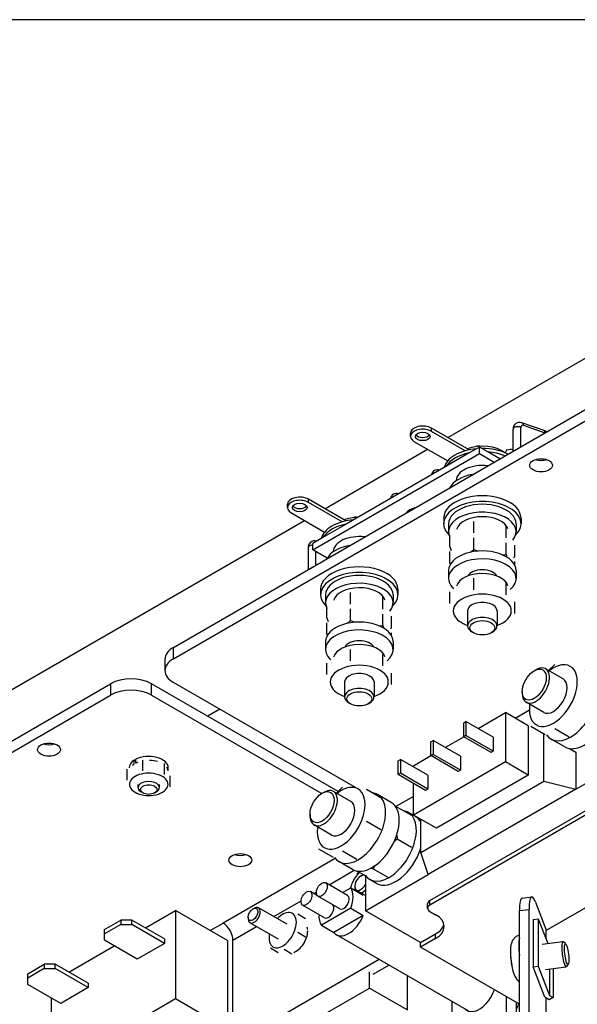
# Model space of a CAD drawing. Header units: inches. Extents: x 0 to 44.1, y 0 to 28.2.
# Tile 24 of 25: x 32 to 35.1, y 22.6 to 28.2. Entities that reach past the tile are written whole.
import ezdxf

# ---------------------------------------------------------------- set-up
doc = ezdxf.new("R2010")
doc.units = ezdxf.units.IN
doc.header["$LTSCALE"] = 0.5
doc.header["$MEASUREMENT"] = 0
doc.layers.add('AM_VIS', color=7, linetype='Continuous', lineweight=30)
doc.layers.add('FORMAT', color=112, linetype='Continuous')

msp = doc.modelspace()

# ---------------------------------------------------------------- linework, layer by layer
at = {"layer": 'AM_VIS', "color": 203}
for p, q in [((34.4132, 25.8281), (37.4003, 27.5527)), ((33.7171, 25.4263), (34.2987, 25.762)), ((31.5225, 24.1592), (33.6026, 25.3602)), ((33.92, 23.3494), (33.9293, 23.3547)), ((33.8866, 23.2915), (33.8866, 23.2808))]:
    msp.add_line(p, q, dxfattribs=at)
at = {"layer": 'AM_VIS', "color": 52}
for p, q in [((32.8604, 24.642), (35.2889, 26.0441)), ((32.8604, 24.5777), (35.2889, 25.9798)), ((32.8604, 24.5777), (32.8604, 24.642)), ((32.8124, 24.575), (32.8124, 24.5107)), ((33.8902, 23.8492), (32.8604, 24.4438)), ((30.0762, 23.0345), (32.5047, 24.4366)), ((32.5047, 24.4366), (32.5047, 24.3723)), ((33.792, 23.8273), (32.7367, 24.4366)), ((32.7367, 24.3723), (32.7367, 24.4366)), ((30.0762, 22.9702), (32.5047, 24.3723)), ((32.7367, 24.3723), (33.7001, 23.8161)), ((33.7763, 23.449), (33.142, 23.0828)), ((33.7413, 23.3002), (33.8831, 23.382)), ((33.6547, 23.2502), (33.6695, 23.2588)), ((33.4294, 23.1201), (33.5829, 23.2088)), ((33.0695, 23.0409), (33.142, 23.0828)), ((33.1976, 22.9863), (33.3314, 23.0635)), ((33.1976, 22.4005), (33.1976, 22.9863)), ((34.0248, 22.8781), (33.1976, 22.4005)), ((33.9904, 22.7939), (34.0805, 22.8459))]:
    msp.add_line(p, q, dxfattribs=at)
at = {"layer": 'AM_VIS', "color": 43}
for p, q in [((34.9535, 25.87), (34.8323, 25.912)), ((34.8423, 25.8979), (34.9631, 25.856)), ((34.2014, 25.8349), (34.2014, 25.8528)), ((34.5332, 25.7588), (34.3209, 25.8814)), ((34.3209, 25.8635), (34.3209, 25.8814)), ((34.5116, 25.7534), (34.3209, 25.8635)), ((34.7825, 25.7517), (34.7825, 25.8748)), ((34.8273, 25.7776), (34.8273, 25.8855)), ((34.9713, 25.8607), (34.9617, 25.8662)), ((34.2219, 25.8064), (34.4126, 25.6963)), ((34.5922, 25.7748), (34.534, 25.7411)), ((34.5922, 25.7376), (34.5922, 25.7748)), ((34.6396, 25.7474), (34.5922, 25.7748)), ((33.6487, 25.1928), (34.5922, 25.7376)), ((34.534, 25.7411), (34.403, 25.6655)), ((34.5922, 25.7376), (34.6751, 25.6897)), ((34.7073, 25.7083), (34.6396, 25.7474)), ((34.7772, 25.7599), (34.7825, 25.7629)), ((34.403, 25.6655), (33.8379, 25.3392)), ((34.4612, 25.5852), (34.4612, 25.5843)), ((33.5054, 25.4331), (33.5054, 25.4509)), ((33.8372, 25.3569), (33.6249, 25.4795)), ((33.6249, 25.4617), (33.6249, 25.4795)), ((33.8155, 25.3516), (33.6249, 25.4617)), ((33.5259, 25.4045), (33.7165, 25.2944)), ((34.1938, 25.4118), (34.1938, 25.4169)), ((33.8379, 25.3392), (33.707, 25.2636)), ((34.3899, 25.3727), (34.3899, 25.3406)), ((34.8274, 25.3727), (34.8274, 25.3406)), ((33.707, 25.2636), (33.6487, 25.23)), ((33.6487, 25.1928), (33.6487, 25.23)), ((33.6224, 25.205), (33.6224, 25.082)), ((33.7303, 25.1457), (33.6487, 25.1928)), ((33.6673, 25.1078), (33.6673, 25.1821)), ((33.7651, 25.1834), (33.7651, 25.1824)), ((33.7297, 25.1446), (33.7297, 25.146)), ((33.6938, 24.9708), (33.6938, 24.9387)), ((34.1313, 24.9708), (34.1313, 24.9387)), ((34.5255, 24.8483), (34.5255, 24.7636)), ((34.6918, 24.8483), (34.6918, 24.7636)), ((34.5591, 24.7244), (34.5499, 24.7297)), ((34.6581, 24.7244), (34.6674, 24.7297)), ((33.8294, 24.4464), (33.8294, 24.3618)), ((33.9957, 24.4464), (33.9957, 24.3618)), ((33.8631, 24.3225), (33.8538, 24.3278)), ((33.9621, 24.3225), (33.9714, 24.3278)), ((33.6167, 23.0472), (33.6197, 23.0495)), ((33.6168, 23.0511), (33.6197, 23.0495)), ((33.6162, 23.0401), (33.6205, 23.0376))]:
    msp.add_line(p, q, dxfattribs=at)
at = {"layer": 'AM_VIS', "color": 53}
for p, q in [((34.9683, 25.7024), (34.9701, 25.7031)), ((34.9703, 25.703), (34.9701, 25.7031)), ((34.9701, 25.7031), (34.9702, 25.7029)), ((32.6882, 23.9432), (32.6882, 24.0046)), ((32.5989, 23.8916), (32.5989, 23.953)), ((32.8102, 23.9243), (32.8102, 23.9857)), ((32.8429, 23.8539), (32.8429, 23.9153)), ((33.8976, 23.3615), (33.9104, 23.3717))]:
    msp.add_line(p, q, dxfattribs=at)
at = {"layer": 'AM_VIS', "color": 201}
for p, q in [((34.4172, 25.3406), (34.4172, 25.2959)), ((34.8, 25.3406), (34.8, 25.2959)), ((34.4172, 25.0766), (34.4172, 25.0319)), ((34.8, 25.0766), (34.8, 25.0319)), ((33.7212, 24.9387), (33.7212, 24.894)), ((34.104, 24.9387), (34.104, 24.894)), ((33.7212, 24.6747), (33.7212, 24.63)), ((34.104, 24.6747), (34.104, 24.63))]:
    msp.add_line(p, q, dxfattribs=at)
at = {"layer": 'AM_VIS', "color": 113}
for p, q in [((34.5596, 25.2892), (34.5596, 25.3539)), ((34.4256, 25.2118), (34.4256, 25.2766)), ((34.7426, 25.2609), (34.7426, 25.3256)), ((34.5596, 25.1963), (34.5596, 25.261)), ((34.7426, 25.168), (34.7426, 25.2327)), ((34.7916, 25.1552), (34.7916, 25.2199)), ((34.4256, 25.2118), (34.4325, 25.1903)), ((34.4256, 25.119), (34.4256, 25.1837)), ((34.5424, 25.1802), (34.5597, 25.1962)), ((34.5596, 25.1962), (34.5842, 25.1861)), ((34.7217, 25.1657), (34.7426, 25.1679)), ((34.7426, 25.168), (34.7474, 25.1526)), ((34.4256, 25.1189), (34.4329, 25.1204)), ((34.4256, 25.119), (34.4276, 25.1125)), ((34.7847, 25.1486), (34.7916, 25.1552)), ((34.7916, 25.109), (34.7916, 25.1271)), ((34.5596, 24.968), (34.5596, 25.0328)), ((34.7426, 24.9397), (34.7426, 25.0045)), ((33.8635, 24.8873), (33.8635, 24.952)), ((34.4256, 24.8907), (34.4256, 24.9554)), ((34.0465, 24.859), (34.0465, 24.9237)), ((34.7916, 24.8341), (34.7916, 24.8988)), ((33.7296, 24.81), (33.7296, 24.8747)), ((33.8635, 24.7944), (33.8635, 24.8592)), ((34.0465, 24.7661), (34.0465, 24.8308)), ((33.7295, 24.8099), (33.7365, 24.7884)), ((33.7296, 24.7171), (33.7296, 24.7818)), ((33.8463, 24.7783), (33.8636, 24.7944)), ((33.8635, 24.7943), (33.8881, 24.7842)), ((34.0956, 24.7533), (34.0956, 24.8181)), ((33.7296, 24.7171), (33.7369, 24.7185)), ((33.7296, 24.7171), (33.7316, 24.7107)), ((34.0256, 24.7638), (34.0465, 24.766)), ((34.0465, 24.7661), (34.0514, 24.7508)), ((34.0886, 24.7467), (34.0956, 24.7533)), ((34.0956, 24.7071), (34.0956, 24.7252)), ((33.8635, 24.5662), (33.8635, 24.6309)), ((33.7296, 24.4888), (33.7296, 24.5535)), ((34.0465, 24.5379), (34.0465, 24.6026)), ((34.0956, 24.4322), (34.0956, 24.4969))]:
    msp.add_line(p, q, dxfattribs=at)
at = {"layer": 'AM_VIS', "color": 31}
for p, q in [((34.9022, 24.5102), (34.9115, 24.5155)), ((35.0652, 24.4638), (34.9662, 24.5209)), ((34.9831, 24.5112), (35.018, 24.5453)), ((34.8342, 24.3923), (34.8342, 24.3816)), ((34.9558, 24.2743), (34.8568, 24.3315)), ((34.5842, 24.1837), (34.7389, 24.273)), ((34.7389, 24.273), (34.7389, 23.9943)), ((34.8688, 24.1979), (34.7389, 24.273)), ((34.8752, 24.2866), (34.7952, 24.2405)), ((34.5038, 24.2158), (34.5161, 24.223)), ((34.5161, 24.223), (34.5161, 24.1444)), ((34.6708, 24.1336), (34.5161, 24.223)), ((34.5038, 24.1372), (34.5038, 24.2158)), ((34.8688, 24.1979), (34.8688, 23.9193)), ((34.8828, 24.1963), (34.9642, 24.1493)), ((35.0181, 24.1842), (35.0995, 24.1372)), ((34.3181, 24.1086), (34.3305, 24.1158)), ((34.3181, 24.0301), (34.3181, 24.1086)), ((34.3305, 24.1158), (34.3305, 24.0372)), ((34.4852, 24.0265), (34.3305, 24.1158)), ((34.3986, 24.0765), (34.5038, 24.1372)), ((34.5161, 24.1444), (34.5038, 24.1372)), ((34.6584, 24.0479), (34.5038, 24.1372)), ((34.6708, 24.0551), (34.5161, 24.1444)), ((34.6708, 24.1336), (34.6708, 24.0551)), ((34.957, 23.8852), (34.957, 24.1534)), ((35.0751, 24.0791), (34.9978, 24.1238)), ((34.6708, 24.0551), (34.6584, 24.0479)), ((35.1016, 24.0699), (35.1382, 24.0488)), ((35.1379, 24.049), (35.1379, 23.8407)), ((34.1325, 24.0015), (34.1449, 24.0086)), ((34.1325, 23.9229), (34.1325, 24.0015)), ((34.1449, 24.0086), (34.1449, 23.93)), ((34.2996, 23.9193), (34.1449, 24.0086)), ((34.2191, 23.9729), (34.3181, 24.0301)), ((34.7389, 23.9943), (34.2191, 23.6943)), ((34.3305, 24.0372), (34.3181, 24.0301)), ((34.4728, 23.9407), (34.3181, 24.0301)), ((34.4852, 23.9479), (34.3305, 24.0372)), ((34.4852, 24.0265), (34.4852, 23.9479)), ((34.8688, 23.9193), (34.7389, 23.9943)), ((35.1379, 23.8407), (35.4937, 24.0461)), ((34.2191, 23.9658), (34.2191, 23.9729)), ((34.4852, 23.9479), (34.4728, 23.9407)), ((34.1449, 23.93), (34.1325, 23.9229)), ((34.2872, 23.8336), (34.1325, 23.9229)), ((34.2996, 23.8407), (34.1449, 23.93)), ((34.2609, 23.4833), (34.957, 23.8852)), ((34.2996, 23.9193), (34.2996, 23.8407)), ((34.8688, 23.9193), (34.3491, 23.6193)), ((34.957, 23.8852), (35.1379, 23.8407)), ((33.8649, 23.7708), (33.7659, 23.8279)), ((33.7828, 23.8182), (33.8177, 23.8523)), ((33.9531, 23.84), (34.0346, 23.793)), ((34.2191, 23.6943), (34.2191, 23.8729)), ((34.2996, 23.8407), (34.2872, 23.8336)), ((35.1379, 23.8407), (34.3027, 23.3585)), ((34.312, 23.2102), (35.3947, 23.8354)), ((33.7019, 23.8172), (33.7112, 23.8225)), ((34.0936, 23.765), (34.0162, 23.8097)), ((34.2191, 23.7996), (34.1186, 23.7416)), ((35.3947, 23.8104), (34.312, 23.1852)), ((34.119, 23.7409), (34.1272, 23.7396)), ((34.1255, 23.7297), (34.1271, 23.7396)), ((34.1272, 23.7396), (34.2086, 23.6925)), ((33.6338, 23.6993), (33.6338, 23.6886)), ((33.9531, 23.6596), (34.0346, 23.6125)), ((34.2289, 23.6869), (34.1902, 23.7092)), ((34.3491, 23.6193), (34.2191, 23.6943)), ((34.2609, 23.4833), (34.2609, 23.6702)), ((33.7555, 23.5813), (33.6565, 23.6385)), ((34.1087, 23.5416), (34.1271, 23.5591)), ((34.1242, 23.5807), (34.1271, 23.5591)), ((34.1272, 23.5591), (34.2086, 23.5121)), ((33.6825, 23.5033), (33.7639, 23.4563)), ((33.8178, 23.4912), (33.8992, 23.4442)), ((34.3027, 23.3585), (34.2609, 23.4833)), ((33.8748, 23.3861), (33.7975, 23.4308)), ((33.9773, 23.3932), (33.9918, 23.3907)), ((33.9918, 23.3907), (34.0026, 23.4089)), ((33.9918, 23.3907), (34.0732, 23.3437)), ((33.9013, 23.3769), (33.9379, 23.3558)), ((33.9469, 23.1531), (34.3027, 23.3585)), ((33.9469, 23.3531), (33.9469, 23.1531)), ((34.0102, 23.308), (33.9715, 23.3303)), ((34.8331, 23.224), (34.8879, 23.2311)), ((34.2991, 23.1674), (34.2991, 23.1924)), ((34.312, 23.1852), (34.312, 23.2102)), ((34.8183, 23.1537), (34.873, 23.1608)), ((34.873, 17.5346), (34.873, 23.1608)), ((34.9089, 23.2023), (34.9686, 23.0483)), ((34.2594, 22.9727), (33.9469, 23.1531)), ((34.312, 23.1495), (34.3444, 23.1308)), ((34.8183, 17.5276), (34.8183, 23.1537)), ((34.9686, 23.0483), (34.9686, 22.9938)), ((34.2594, 22.9727), (34.3444, 23.0218)), ((34.3444, 22.9968), (34.2594, 22.9477)), ((34.3444, 22.9968), (34.3444, 23.0218)), ((34.2594, 22.9477), (34.2594, 22.9727)), ((34.8183, 22.625), (34.2594, 22.9477)), ((34.9686, 22.6607), (34.9686, 22.458))]:
    msp.add_line(p, q, dxfattribs=at)
at = {"layer": 'AM_VIS', "color": 140}
for p, q in [((33.1232, 24.2921), (33.0551, 24.2528)), ((33.3106, 23.1636), (33.318, 23.1679)), ((33.5034, 23.0774), (33.3425, 23.1703)), ((32.7023, 23.056), (32.8728, 23.1545)), ((33.1667, 22.9848), (32.8728, 23.1545)), ((32.8728, 23.1545), (32.8728, 22.6544)), ((33.2833, 23.1164), (33.2833, 23.1078)), ((32.4703, 23.0471), (32.5631, 23.1007)), ((32.5631, 23.0757), (32.4703, 23.0221)), ((32.4703, 23.0221), (32.4703, 23.0471)), ((32.5631, 23.1007), (32.5631, 23.0757)), ((32.625, 23.1007), (32.5631, 23.1007)), ((32.5631, 23.0757), (32.625, 23.0757)), ((32.8106, 22.9935), (32.625, 23.1007)), ((32.625, 23.0757), (32.625, 23.1007)), ((32.8106, 22.9685), (32.625, 23.0757)), ((33.4544, 22.9925), (33.2935, 23.0854)), ((32.4703, 22.9864), (32.4703, 23.0221)), ((32.8106, 22.9935), (32.8106, 22.9685)), ((32.2692, 22.806), (32.526, 22.9542)), ((32.6559, 22.8792), (32.4703, 22.9864)), ((32.8106, 22.9685), (32.6559, 22.8792)), ((33.1667, 22.9848), (33.1667, 22.4847)), ((32.0372, 22.797), (32.13, 22.8506)), ((32.13, 22.8256), (32.0372, 22.772)), ((32.13, 22.8506), (32.13, 22.8256)), ((32.1919, 22.8506), (32.13, 22.8506)), ((32.13, 22.8256), (32.1919, 22.8256)), ((32.3775, 22.7434), (32.1919, 22.8506)), ((32.1919, 22.8256), (32.1919, 22.8506)), ((32.3775, 22.7184), (32.1919, 22.8256)), ((32.0372, 22.772), (32.0372, 22.797)), ((32.0372, 22.7363), (32.0372, 22.772)), ((33.9695, 22.716), (33.9695, 22.8068)), ((34.1845, 22.5919), (34.1845, 22.7859)), ((32.2228, 22.6291), (32.0372, 22.7363)), ((32.3775, 22.7184), (32.2228, 22.6291)), ((32.3775, 22.7434), (32.3775, 22.7184)), ((33.6949, 22.5575), (33.9695, 22.716)), ((33.9695, 22.716), (34.1845, 22.5919)), ((32.1706, 22.2489), (32.1706, 22.6593)), ((32.8728, 22.6544), (32.1706, 22.2489)), ((33.1667, 22.4847), (32.8728, 22.6544))]:
    msp.add_line(p, q, dxfattribs=at)
at = {"layer": 'AM_VIS', "color": 73}
for p, q in [((32.638, 23.9815), (32.638, 24.0037)), ((32.6476, 23.9988), (32.638, 24.0037)), ((32.6476, 23.9871), (32.6476, 24.0092)), ((32.638, 23.9815), (32.6389, 23.9811)), ((32.6484, 23.9866), (32.6476, 23.9871)), ((32.8316, 23.9442), (32.8316, 23.9613))]:
    msp.add_line(p, q, dxfattribs=at)
at = {"layer": 'AM_VIS', "color": 161}
for p, q in [((32.6605, 23.8494), (32.6605, 23.8677)), ((32.7813, 23.8494), (32.7813, 23.8677)), ((32.688, 23.8191), (32.6782, 23.8247)), ((32.7539, 23.8191), (32.7636, 23.8247)), ((34.7456, 21.7563), (34.7456, 22.6669)), ((34.4363, 22.6405), (34.4363, 21.8846)), ((34.8013, 22.4718), (34.8013, 22.6348))]:
    msp.add_line(p, q, dxfattribs=at)
at = {"layer": 'AM_VIS', "color": 133}
for p, q in [((34.9686, 23.041), (35.6182, 23.4161)), ((34.8953, 23.1035), (34.9246, 23.1073)), ((34.8953, 23.1035), (34.8953, 22.8356)), ((34.9246, 23.1073), (34.9789, 22.9673)), ((34.9246, 23.1073), (34.9246, 22.8394)), ((34.8953, 22.8356), (34.9246, 22.8394)), ((34.9615, 22.6648), (34.8953, 22.8356)), ((34.9246, 22.8394), (34.9887, 22.6741)), ((35.0089, 22.8265), (35.0089, 22.6624)), ((34.9887, 22.8239), (34.9887, 22.6741)), ((34.9873, 22.6499), (34.9615, 22.6648)), ((35.0089, 22.6624), (34.9873, 22.6499)), ((34.9887, 22.6741), (35.0089, 22.6624))]:
    msp.add_line(p, q, dxfattribs=at)
at = {"layer": 'AM_VIS', "color": 132}
for p, q in [((33.846, 23.2397), (33.7222, 23.3112)), ((33.8183, 23.2557), (33.8638, 23.2819)), ((33.8638, 23.2819), (33.935, 23.2409)), ((33.6746, 23.2387), (33.6356, 23.2612)), ((33.8022, 23.164), (33.6785, 23.2354)), ((33.9469, 23.2388), (33.9203, 23.2542)), ((33.7156, 23.1139), (33.5919, 23.1854)), ((33.8638, 23.1676), (33.6977, 23.0717)), ((33.8638, 23.1676), (33.935, 23.1265)), ((33.935, 23.1265), (33.7689, 23.0307)), ((33.6977, 23.0717), (33.7689, 23.0307)), ((34.5328, 22.5848), (33.7836, 23.0174)), ((34.947, 22.9632), (35.0644, 22.9783)), ((35.08, 22.967), (35.0669, 22.9775)), ((34.9654, 22.8208), (35.0828, 22.836)), ((35.095, 22.8509), (35.0849, 22.8375))]:
    msp.add_line(p, q, dxfattribs=at)
at = {"layer": 'AM_VIS', "color": 230}
for p, q in [((33.5643, 23.1352), (33.6087, 23.1095)), ((33.5643, 23.032), (33.6087, 23.0064)), ((33.4096, 22.9427), (33.454, 22.9171)), ((33.487, 22.9358), (33.5314, 22.9102))]:
    msp.add_line(p, q, dxfattribs=at)
at = {"layer": 'AM_VIS', "color": 43}
for centre, radius, start, end in [((34.8194, 25.8773), 0.037, 69.5828, 183.9846), ((34.9379, 25.8252), 0.0474, 59.8728, 70.7607), ((34.5872, 25.7432), 0.0372, 75.5037, 114.7378), ((34.826, 25.7008), 0.098, 144.858, 154.8553), ((34.3552, 25.6102), 0.0362, 71.3924, 168.6076), ((34.1232, 25.4763), 0.0362, 71.3924, 168.6076), ((33.8911, 25.3413), 0.0372, 75.5037, 114.7378), ((33.6593, 25.2075), 0.037, 72.0805, 183.949)]:
    msp.add_arc(centre, radius, start, end, dxfattribs=at)
at = {"layer": 'AM_VIS', "color": 132}
for centre, radius, start, end in [((35.2136, 22.9253), 0.4463, 181.2639, 182.4203), ((35.2136, 22.9253), 0.4463, 183.7836, 193.4691), ((34.9021, 22.8411), 0.124, 189.1694, 227.5046)]:
    msp.add_arc(centre, radius, start, end, dxfattribs=at)
at = {"layer": 'AM_VIS', "color": 43}
for centre, major_axis, ratio, start_param, end_param in [((34.2714, 25.8528), (0.07, 0), 0.57735, 0.785398, 3.141593), ((34.8088, 25.8748), (0.0263, 0), 0.57735, 0.785398, 3.141593), ((34.8459, 25.8748), (0.0131, -0.0227), 0.57735, 2.55359, 3.926991), ((34.8237, 25.8872), (-0.0086, -0.0248), 0.679366, 2.235992, 3.141593), ((34.2714, 25.8349), (0.07, 0), 0.57735, 0.785398, 3.926991), ((34.2714, 25.8349), (0.0416, 0), 0.57735, 3.926991, 10.210176), ((34.2714, 25.8528), (0.0416, 0), 0.57735, 3.522929, 5.901849), ((34.9449, 25.8452), (-0.0086, -0.0248), 0.679366, 2.249071, 3.141593), ((34.9486, 25.8435), (0.0131, 0.0227), 0.57735, 5.691074, 6.283185), ((34.6086, 25.6867), (0.1606, 0), 0.57735, 0.648554, 2.136447), ((34.6086, 25.6224), (0.2187, 0), 0.57735, 1.919134, 2.793255), ((34.6086, 25.6403), (0.2187, 0), 0.57735, 2.030465, 2.681924), ((34.6086, 25.6403), (0.2187, 0), 0.57735, 1.722761, 2.030465), ((34.6086, 25.6403), (0.2187, 0), 0.57735, 0.847438, 1.580797), ((34.6086, 25.6224), (0.2187, 0), 0.57735, 0.948115, 1.428899), ((34.7398, 25.6506), (0.0575, 0.0996), 0.57735, 0.811671, 0.823629), ((34.7304, 25.656), (0.0575, 0.0996), 0.57735, 0.089349, 0.59412), ((34.6086, 25.6403), (0.2187, 0), 0.57735, 2.681924, 2.989628), ((34.6086, 25.5852), (0.1474, 0), 0.57735, 1.366519, 3.141593), ((35.0028, 25.7667), (0.0394, 0.0682), 0.57735, 2.844802, 3.058498), ((34.6086, 25.3727), (0.2188, 0), 0.57735, 0, 3.141593), ((33.5754, 25.4331), (0.07, 0), 0.57735, 0.785398, 3.926991), ((33.5754, 25.4509), (0.07, 0), 0.57735, 0.785398, 3.141593), ((33.5754, 25.4331), (0.0416, 0), 0.57735, 3.926991, 10.210176), ((33.5754, 25.4509), (0.0416, 0), 0.57735, 3.522929, 5.901849), ((34.6086, 25.3406), (0.2188, 0), 0.57735, 5.750054, 9.95791), ((34.2606, 25.3843), (0.0875, 0), 0.57735, 1.966434, 2.745955), ((34.2663, 25.3881), (0.0575, 0.0996), 0.57735, 1.521216, 1.583154), ((33.9126, 25.2205), (0.2187, 0), 0.57735, 1.919134, 2.793255), ((33.9126, 25.2384), (0.2187, 0), 0.57735, 2.030465, 2.681924), ((33.9126, 25.2384), (0.2187, 0), 0.57735, 1.722761, 2.030465), ((33.9126, 25.2848), (0.1606, 0), 0.57735, 1.624239, 2.136447), ((33.9126, 25.2384), (0.2187, 0), 0.57735, 2.681924, 2.989628), ((33.6487, 25.205), (0.0262, 0), 0.57735, 1.570796, 3.141593), ((33.9126, 25.1834), (0.1474, 0), 0.57735, 1.366519, 3.141593), ((33.9126, 24.9387), (0.2188, 0), 0.57735, 5.750054, 9.95791), ((33.9126, 24.9708), (0.2188, 0), 0.57735, 0, 3.141593), ((34.6086, 24.7636), (0.0831, 0), 0.57735, 5.497787, 10.210176), ((34.6086, 24.7529), (0.07, 0), 0.57735, 0.785398, 7.068583), ((33.9126, 24.3618), (0.0831, 0), 0.57735, 5.497787, 10.210176), ((33.9126, 24.3511), (0.07, 0), 0.57735, 0.785398, 7.068583), ((33.555, 22.9997), (0.0464, 0.0803), 0.57735, 5.662245, 5.844612), ((33.555, 22.9997), (0.0464, 0.0803), 0.57735, 3.717293, 5.497787)]:
    msp.add_ellipse(centre, major_axis=major_axis, ratio=ratio, start_param=start_param, end_param=end_param, dxfattribs=at)
at = {"layer": 'AM_VIS', "color": 52}
for centre, major_axis, start_param, end_param in [((34.9409, 25.6717), (0.0643, 0), 0.785398, 7.068583), ((34.9409, 25.736), (0.0643, 0), 4.18843, 5.236348), ((32.9765, 24.575), (0.1641, 0), 2.356194, 3.141593), ((32.9765, 24.5107), (0.1641, 0), 2.356194, 3.926991), ((32.6207, 24.3696), (0.1641, 0), 0.785398, 2.356194), ((32.6207, 24.3053), (0.1641, 0), 0.785398, 2.356194), ((32.1566, 24.0642), (0.0643, 0), 0.785398, 7.068583), ((32.1566, 24.1285), (0.0643, 0), 4.18843, 5.236348), ((33.2394, 23.4391), (0.0643, 0), 0.785398, 7.068583), ((33.2394, 23.5034), (0.0643, 0), 4.18843, 5.236348), ((33.142, 23.0185), (0.0394, -0.0682), 0.785398, 2.356194)]:
    msp.add_ellipse(centre, major_axis=major_axis, ratio=0.57735, start_param=start_param, end_param=end_param, dxfattribs=at)
at = {"layer": 'AM_VIS', "color": 201}
for centre, major_axis, start_param, end_param in [((34.6086, 25.5138), (0.1914, 0), 1.86126, 2.851129), ((34.6086, 25.3406), (0.1914, 0), 0, 3.141593), ((34.6086, 25.2959), (0.1914, 0), 5.846274, 9.722461), ((33.9126, 25.1119), (0.1914, 0), 1.86126, 2.851129), ((34.6086, 25.0766), (0.1914, 0), 0, 3.141593), ((34.6086, 25.0319), (0.1914, 0), 5.67458, 9.977308), ((33.9126, 24.9387), (0.1914, 0), 0, 3.141593), ((34.6086, 25.0319), (0.0857, 0), 0.273442, 2.868151), ((33.9126, 24.894), (0.1914, 0), 5.846274, 9.722461), ((33.9126, 24.6747), (0.1914, 0), 0, 3.141593), ((33.9126, 24.63), (0.1914, 0), 5.67458, 9.977308), ((33.9126, 24.63), (0.0857, 0), 0.273442, 2.868151)]:
    msp.add_ellipse(centre, major_axis=major_axis, ratio=0.57735, start_param=start_param, end_param=end_param, dxfattribs=at)
at = {"layer": 'AM_VIS', "color": 71}
for centre in [(34.6086, 25.2959), (34.6086, 24.9748), (33.9126, 24.894), (33.9126, 24.5729)]:
    msp.add_ellipse(centre, major_axis=(0.1474, 0), ratio=0.57735, start_param=0.183984, end_param=2.983463, dxfattribs=at)
at = {"layer": 'AM_VIS', "color": 113}
for centre, major_axis, start_param, end_param in [((34.6086, 24.8483), (0.1641, 0), 1.308997, 2.356194), ((34.6086, 24.8483), (0.1641, 0), 0.261799, 1.308997), ((34.6086, 24.8483), (0.1641, 0), 2.356194, 3.403392), ((34.6086, 24.8483), (0.0831, 0), 0, 3.141593), ((34.6086, 24.8483), (0.1641, 0), 5.497787, 6.544985), ((34.6086, 24.8483), (0.1641, 0), 3.403392, 4.181075), ((34.6086, 24.8483), (0.1641, 0), 5.243703, 5.497787), ((33.9126, 24.4464), (0.1641, 0), 2.356194, 3.403392), ((33.9126, 24.4464), (0.1641, 0), 1.308997, 2.356194), ((33.9126, 24.4464), (0.0831, 0), 0, 3.141593), ((33.9126, 24.4464), (0.1641, 0), 0.261799, 1.308997), ((33.9126, 24.4464), (0.1641, 0), 5.497787, 6.544985), ((33.9126, 24.4464), (0.1641, 0), 3.403392, 4.181075), ((33.9126, 24.4464), (0.1641, 0), 5.243703, 5.497787)]:
    msp.add_ellipse(centre, major_axis=major_axis, ratio=0.57735, start_param=start_param, end_param=end_param, dxfattribs=at)
at = {"layer": 'AM_VIS', "color": 31}
for centre, major_axis, ratio, start_param, end_param in [((34.9115, 24.4262), (0.0547, 0.0947), 0.57735, 2.356194, 7.068583), ((34.9022, 24.4316), (0.0481, 0.0834), 0.57735, 2.356194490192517, 8.639379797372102), ((35.1072, 24.3132), (0.1094, 0.1894), 0.57735, 2.868255, 6.50301), ((35.0105, 24.3691), (0.0957, 0.1658), 0.57735, 0.261799, 0.962551), ((35.0105, 24.3691), (0.0957, 0.1658), 0.57735, 5.497787, 6.544985), ((35.0105, 24.3691), (0.0547, 0.0947), 0.57735, 3.141593, 6.283185), ((35.1845, 24.2686), (0.1094, 0.1894), 0.57735, 3.141593, 6.283185), ((35.0105, 24.3691), (0.0957, 0.1658), 0.57735, 4.45059, 5.497787), ((35.0105, 24.3691), (0.0957, 0.1658), 0.57735, 2.179042, 2.356194), ((35.0105, 24.3691), (0.0957, 0.1658), 0.57735, 2.356194, 3.403392), ((35.0105, 24.3691), (0.0957, 0.1658), 0.57735, 3.403392, 4.45059), ((33.7112, 23.7332), (0.0547, 0.0947), 0.57735, 2.356194, 7.068583), ((33.7019, 23.7386), (0.0481, 0.0834), 0.57735, 2.356194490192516, 8.639379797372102), ((33.8102, 23.676), (0.0957, 0.1658), 0.57735, 0.261799, 0.962551), ((33.8102, 23.676), (0.0957, 0.1658), 0.57735, 5.497787, 6.544985), ((33.8102, 23.676), (0.0547, 0.0947), 0.57735, 3.141593, 6.283185), ((33.9068, 23.6202), (0.1094, 0.1894), 0.57735, 2.868255, 6.50301), ((33.9842, 23.5756), (0.1094, 0.1894), 0.57735, 3.141593, 6.283185), ((33.8102, 23.676), (0.0957, 0.1658), 0.57735, 4.45059, 5.497787), ((34.0809, 23.5198), (0.1094, 0.1894), 0.57735, 2.868255, 6.50301), ((34.1195, 23.4974), (0.1094, 0.1894), 0.57735, 5.915547, 6.283185), ((33.8102, 23.676), (0.0957, 0.1658), 0.57735, 2.179042, 2.356194), ((33.8102, 23.676), (0.0957, 0.1658), 0.57735, 2.356194, 3.403392), ((33.8102, 23.676), (0.0957, 0.1658), 0.57735, 3.403392, 4.45059), ((34.1195, 23.4974), (0.1094, 0.1894), 0.57735, 3.141593, 5.080027), ((34.8542, 23.0613), (0.021, -0.1627), 0.178415, 3.141593, 4.085331), ((34.9089, 23.0684), (0.021, -0.1627), 0.178415, 2.514535, 4.085331), ((34.3429, 23.1674), (0.0437, 0), 0.57735, 2.356194, 3.926991), ((34.3429, 23.1924), (0.0437, 0), 0.57735, 2.356194, 3.141593), ((34.2284, 23.0638), (0.1641, 0), 0.57735, 5.497787, 7.068583), ((34.2284, 23.0888), (0.1641, 0), 0.57735, 5.497787, 6.150806)]:
    msp.add_ellipse(centre, major_axis=major_axis, ratio=ratio, start_param=start_param, end_param=end_param, dxfattribs=at)
at = {"layer": 'AM_VIS', "color": 73}
for centre, start_param, end_param in [((32.7209, 23.9613), 2.417522, 3.135962), ((32.7209, 23.9613), 0, 2.294867), ((32.7209, 23.9392), 1.095331, 1.528505), ((32.7209, 23.9392), 2.417522, 2.545894), ((32.7209, 23.9392), 2.158807, 2.294867), ((32.7209, 23.9392), 0.097155, 0.428555)]:
    msp.add_ellipse(centre, major_axis=(0.1107, 0), ratio=0.57735, start_param=start_param, end_param=end_param, dxfattribs=at)
at = {"layer": 'AM_VIS', "color": 53}
for centre, major_axis, start_param, end_param in [((32.7209, 23.8677), (0.1094, 0), 2.356194, 3.403392), ((32.7209, 23.8677), (0.1094, 0), 1.308997, 2.356194), ((32.7209, 23.8677), (0.1094, 0), 0.261799, 1.308997), ((32.7209, 23.8677), (0.1094, 0), 5.497787, 6.544985), ((32.7209, 23.8677), (0.1094, 0), 3.403392, 4.45059), ((32.7209, 23.8677), (0.1094, 0), 4.45059, 5.497787), ((33.9379, 23.3004), (0.0547, 0.0947), 1.117257, 1.832596), ((33.9379, 23.3004), (0.0547, 0.0947), 1.832596, 2.080724)]:
    msp.add_ellipse(centre, major_axis=major_axis, ratio=0.57735, start_param=start_param, end_param=end_param, dxfattribs=at)
at = {"layer": 'AM_VIS', "color": 161}
for centre, major_axis, start_param, end_param in [((32.7209, 23.8494), (0.0604, 0), 5.497787, 10.210176), ((32.7209, 23.8381), (0.0466, 0), 0.785398, 7.068583), ((34.5909, 22.7091), (0.0691, 0.1197), 2.99262, 5.012236)]:
    msp.add_ellipse(centre, major_axis=major_axis, ratio=0.57735, start_param=start_param, end_param=end_param, dxfattribs=at)
at = {"layer": 'AM_VIS', "color": 203}
for centre, major_axis, start_param, end_param in [((33.92, 23.3108), (0.0236, 0.0409), 6.131971, 11.146789), ((33.9293, 23.3054), (0.0302, 0.0523), 0.653848, 0.785398), ((33.9293, 23.3054), (0.0302, 0.0523), 2.356194, 2.644773), ((33.9293, 23.3054), (0.0302, 0.0523), 3.768434, 4.352784)]:
    msp.add_ellipse(centre, major_axis=major_axis, ratio=0.57735, start_param=start_param, end_param=end_param, dxfattribs=at)
at = {"layer": 'AM_VIS', "color": 132}
for centre, major_axis, ratio, start_param, end_param in [((33.7004, 23.2733), (0.0219, 0.0379), 0.57735, 2.356194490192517, 8.639379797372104), ((33.7808, 23.1768), (0.0684, 0.1184), 0.57735, 4.960276, 6.035299), ((33.6137, 23.2233), (0.0219, 0.0379), 0.57735, 2.356194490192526, 8.639379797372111), ((33.8241, 23.2018), (0.0219, 0.0379), 0.57735, 3.141593, 6.283185), ((33.8519, 23.1358), (0.0684, 0.1184), 0.57735, 6.035299, 6.531072), ((33.7375, 23.1518), (0.0219, 0.0379), 0.57735, 3.141593, 6.082343), ((33.7808, 23.1768), (0.0684, 0.1184), 0.57735, 2.261116, 2.893706), ((33.8519, 23.1358), (0.0684, 0.1184), 0.57735, 2.893706, 4.960276), ((34.8461, 22.8778), (0.0181, -0.1397), 0.178415, 3.637183, 4.53348), ((35.0736, 22.9072), (0.0092, -0.0712), 0.178415, 2.95926, 6.465518), ((35.0856, 22.9087), (0.0076, -0.059), 0.178415, 5.656128, 11.939313), ((34.7876, 22.8702), (0.0118, -0.0915), 0.178415, 4.172519, 5.252259), ((34.7867, 22.8701), (0.0113, -0.0874), 0.178415, 4.260761, 4.361558), ((34.7127, 22.6388), (0.0847, 0.1466), 0.57735, 4.760642, 4.955974)]:
    msp.add_ellipse(centre, major_axis=major_axis, ratio=ratio, start_param=start_param, end_param=end_param, dxfattribs=at)
at = {"layer": 'AM_VIS', "color": 140}
for centre, major_axis, start_param, end_param in [((33.318, 23.1278), (0.0245, 0.0424), 2.356194, 7.068583), ((33.3106, 23.1321), (0.0193, 0.0333), 2.356194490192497, 8.639379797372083)]:
    msp.add_ellipse(centre, major_axis=major_axis, ratio=0.57735, start_param=start_param, end_param=end_param, dxfattribs=at)
at = {"layer": 'AM_VIS', "color": 230}
for start_param, end_param in [(0.261799, 1.181746), (5.497787, 6.544985), (4.45059, 5.497787), (2.113777, 2.356194), (2.356194, 3.403392), (3.403392, 4.45059)]:
    msp.add_ellipse((33.4789, 23.0436), major_axis=(0.0547, 0.0947), ratio=0.57735, start_param=start_param, end_param=end_param, dxfattribs=at)
at = {"layer": 'AM_VIS', "color": 132}
msp.add_open_spline([(34.8183, 23.0154), (34.8149, 23.0145), (34.8116, 23.0132), (34.8024, 23.0088), (34.7972, 23.005), (34.788, 22.9968), (34.7846, 22.9923), (34.7783, 22.9827), (34.7762, 22.978), (34.772, 22.9669), (34.7708, 22.9613), (34.7689, 22.9505), (34.7683, 22.9453), (34.7676, 22.9346), (34.7674, 22.9292), (34.7674, 22.9209), (34.7674, 22.9182), (34.7675, 22.9154)], degree=3, knots=[0.654954, 0.654954, 0.654954, 0.654954, 0.685505, 0.685505, 0.749731, 0.749731, 0.832072, 0.832072, 0.948796, 0.948796, 1.145891, 1.145891, 1.352076, 1.352076, 1.558262, 1.558262, 1.657984, 1.657984, 1.657984, 1.657984], dxfattribs=at)
at = {"layer": 'FORMAT'}
msp.add_line((44.1407, 28.1909), (0, 28.1909), dxfattribs=at)

doc.saveas('drawing.dxf')
